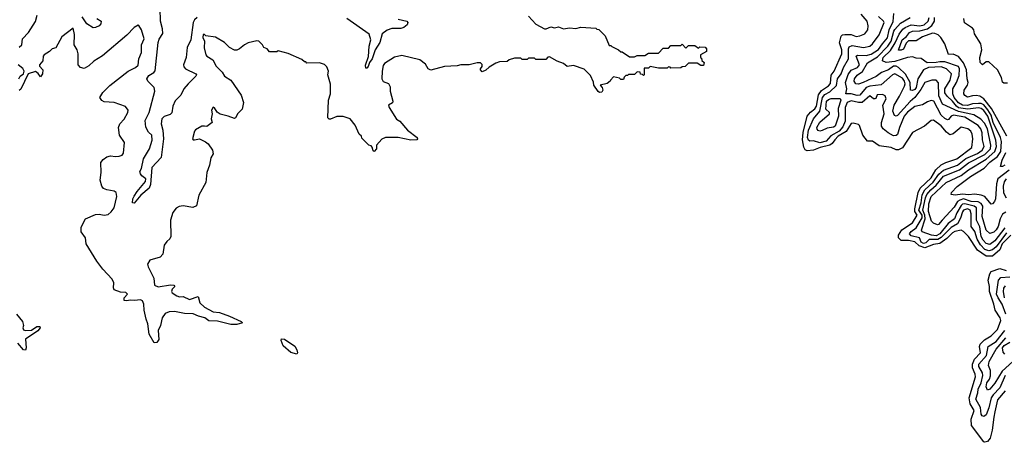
# Model space of a CAD drawing. Extents: x 2386423 to 2568864, y 578392 to 761999.
# Tile 234 of 256: x 2445809 to 2453680, y 700011 to 703387. Entities that reach past the tile are written whole.
import ezdxf

# ---------------------------------------------------------------- set-up
doc = ezdxf.new("R2010")
doc.units = 0

msp = doc.modelspace()

# ---------------------------------------------------------------- linework, layer by layer
at = {"layer": '0CON05XD'}
for points in [[(2447226.7, 703403.3), (2447205.8, 703385), (2447195.5, 703364.5), (2447177.5, 703225), (2447148.5, 703165), (2447140, 703085), (2447118, 703025), (2447120.5, 703010.5), (2447133.3, 702995), (2447216.2, 702955), (2447221.2, 702945), (2447218, 702935), (2447154.6, 702875.4), (2447121.2, 702835), (2447096.7, 702785), (2447051.7, 702738.3), (2447033.3, 702695), (2447025, 702642.5), (2447010.7, 702629.3), (2446965, 702614), (2446946, 702595), (2446939.2, 702555), (2446953.5, 702505), (2446957.3, 702435), (2446938.6, 702285), (2446864, 702205), (2446855, 702070), (2446845, 702042), (2446776.7, 701985), (2446725, 701920), (2446710, 701925), (2446712.5, 701955), (2446723.6, 701976.4), (2446746.7, 702015), (2446813.8, 702095), (2446816.7, 702115), (2446785, 702140), (2446773.3, 702155), (2446770, 702175), (2446781.2, 702198.8), (2446798.1, 702275), (2446847.5, 702355), (2446868.1, 702425), (2446864, 702464), (2446839.3, 702489.3), (2446817.7, 702527.7), (2446812.3, 702582.3), (2446844.2, 702645), (2446889.5, 702815), (2446885, 702846.2), (2446832, 702895), (2446825.8, 702915), (2446840.2, 702939.8), (2446881.2, 702965), (2446890.9, 702979.1), (2446915.6, 703205), (2446925, 703231.2), (2446954.1, 703275.9), (2446951.4, 703315), (2446934.4, 703375), (2446932.5, 703475)], [(2445805, 703166.2), (2445826.7, 703185), (2445832.5, 703235), (2445880, 703285), (2445936.4, 703373.6), (2445947.7, 703422.3)], [(2449877.5, 703415), (2449935, 703351.2), (2450005, 703313.3), (2450017, 703313), (2450055, 703330), (2450085, 703322.5), (2450115, 703330), (2450155, 703312.5), (2450205, 703322.5), (2450255, 703317.5), (2450295, 703327.5), (2450415, 703320), (2450421.7, 703311.7), (2450438.3, 703308.3), (2450488.3, 703258.3), (2450521.7, 703181.7), (2450535, 703180), (2450541.7, 703171.7), (2450597, 703147), (2450615, 703130), (2450625, 703130), (2450685, 703090), (2450725, 703090), (2450745, 703100), (2450805, 703100), (2450835, 703120), (2450915, 703120), (2450951.7, 703158.3), (2450995, 703160), (2451015, 703180), (2451095, 703180), (2451105, 703190), (2451135, 703160), (2451155, 703180), (2451205, 703180), (2451235, 703160), (2451245, 703170), (2451288.3, 703168.3), (2451300, 703155), (2451298.3, 703131.7), (2451250, 703105), (2451250, 703085), (2451258.3, 703078.3), (2451261.7, 703061.7), (2451280, 703045), (2451275, 703020), (2451255, 703020), (2451225, 703040), (2451155, 703040), (2451128.3, 703011.7), (2451105, 703010), (2451095, 703002.5), (2451015, 703000), (2451008.3, 703008.3), (2450995, 703010), (2450985, 703000), (2450915, 703000), (2450848.3, 703011.7), (2450835, 703000), (2450801.7, 702998.3), (2450800, 702945), (2450795, 702940), (2450788.3, 702948.3), (2450771.7, 702951.7), (2450768.3, 702968.3), (2450745, 702970), (2450725, 702950), (2450675, 702950), (2450668.3, 702941.7), (2450655, 702940), (2450641.7, 702928.3), (2450635, 702910), (2450615, 702910), (2450605, 702920), (2450555, 702930), (2450532.5, 702905), (2450530, 702895), (2450504, 702876), (2450450, 702865), (2450466, 702846), (2450470, 702825), (2450462.3, 702807.7), (2450445, 702805.8), (2450433.5, 702813.5), (2450397.5, 702865), (2450397, 702887), (2450370.7, 702940.7), (2450320.7, 702990.7), (2450235, 703020), (2450185, 703012.5), (2450155, 703037.5), (2450105, 703056.7), (2450045, 703090), (2450031.7, 703088.3), (2450015, 703070), (2449935, 703070), (2449925, 703080), (2449875, 703080), (2449865, 703070), (2449825, 703070), (2449815, 703080), (2449765, 703080), (2449723, 703067), (2449705, 703052.5), (2449645, 703050), (2449615, 703040), (2449562, 703008), (2449535, 702983.3), (2449505, 702970), (2449493.3, 702985), (2449493.3, 702995), (2449507, 703013), (2449505, 703030), (2449491.7, 703041.7), (2449465, 703043.3), (2449403, 703027), (2449335, 703026.7), (2449305, 703017.5), (2449205, 703013.3), (2449095, 702983.3), (2449075, 702993.3), (2449051.7, 703031.7), (2449007.5, 703065), (2448865, 703101.2), (2448805, 703087.5), (2448725, 703037.5), (2448715, 703020), (2448706.2, 702975), (2448703.3, 702915), (2448715, 702892.5), (2448756.1, 702876.1), (2448771.7, 702851.7), (2448770, 702815), (2448792.5, 702735), (2448788.3, 702721.7), (2448757.5, 702705), (2448763.3, 702685), (2448822.3, 702592.3), (2448846.7, 702575), (2448910, 702505), (2448986.2, 702445), (2448990, 702435), (2448983.3, 702426.7), (2448935, 702425.7), (2448833.6, 702446.4), (2448733.6, 702446.4), (2448705, 702432.5), (2448660, 702385), (2448661.2, 702355), (2448643.6, 702333.6), (2448635, 702340), (2448627.5, 702367.5), (2448618.3, 702378.3), (2448600, 702385), (2448545, 702440), (2448540, 702455), (2448523, 702473), (2448490, 702545), (2448450, 702595), (2448395, 702612.5), (2448345, 702612.5), (2448293, 702593), (2448283, 702593), (2448273, 702603), (2448276.7, 702745), (2448293.3, 702795), (2448293, 702873), (2448272.5, 702945), (2448276.4, 702976.4), (2448265, 703010), (2448245, 703030), (2448205, 703042.5), (2448105, 703040), (2448095, 703050), (2448085, 703050), (2448065, 703070), (2447955, 703117.5), (2447875, 703137.5), (2447865, 703130), (2447805, 703130), (2447787.5, 703155), (2447760, 703165), (2447750, 703185), (2447720, 703215), (2447705, 703217.5), (2447635, 703202.5), (2447605, 703186.7), (2447565, 703154), (2447545, 703144), (2447526.1, 703143.9), (2447485, 703164.2), (2447445, 703204.3), (2447375, 703246), (2447297, 703257), (2447285, 703267.5), (2447275, 703267.5), (2447273.8, 703245), (2447286.2, 703215), (2447283, 703163), (2447296.2, 703105), (2447304.2, 703094.2), (2447354, 703065), (2447380, 703015), (2447427.4, 702967.4), (2447445.4, 702935.4), (2447496.9, 702905), (2447578.9, 702785), (2447598.9, 702725), (2447587, 702673), (2447552.6, 702637.4), (2447535, 702603.3), (2447525, 702596.2), (2447475, 702616.7), (2447411.1, 702631.1), (2447387.5, 702647.5), (2447365, 702683.8), (2447355, 702686.7), (2447342.9, 702665), (2447346.2, 702635), (2447340, 702595), (2447347.5, 702565), (2447305.9, 702534.1), (2447285, 702537.5), (2447265, 702536.7), (2447215, 702506.2), (2447206, 702495), (2447190, 702435), (2447195, 702427.5), (2447205, 702426.7), (2447245, 702433.8), (2447295, 702410), (2447316, 702395), (2447351.4, 702345), (2447354.2, 702315), (2447337.5, 702282.5), (2447325.5, 702225), (2447303.9, 702166.1), (2447295.5, 702085), (2447241.4, 701985), (2447221.2, 701898.8), (2447194.1, 701885.9), (2447115, 701898.6), (2447084.3, 701895.7), (2447058.8, 701881.2), (2447034.2, 701845.8), (2447014, 701785), (2447017.5, 701655), (2447008, 701635), (2446984, 701615), (2446964, 701585), (2446952, 701515), (2446931.2, 701488.8), (2446850, 701465), (2446831.4, 701435), (2446835, 701413.3), (2446882.4, 701322.4), (2446886.2, 701265), (2446915, 701252.5), (2447015, 701268), (2447040, 701265), (2447050, 701255), (2447027, 701233), (2447022.5, 701215), (2447027.5, 701205), (2447065, 701180), (2447085, 701173.8), (2447115, 701176.7), (2447165, 701151.2), (2447236.4, 701176.4), (2447250, 701125), (2447285, 701090.8), (2447355, 701053.3), (2447405, 701048.8), (2447485, 701019.5), (2447580, 700975), (2447590, 700965), (2447545, 700952.5), (2447497, 700953), (2447389.4, 700979.4), (2447321.1, 700981.1), (2447290, 701005), (2447237.8, 701017.8), (2447195, 701037.5), (2447125, 701040.5), (2447045, 701055.6), (2447005, 701052.5), (2446970.8, 701039.2), (2446947.5, 701005), (2446934.3, 700945), (2446916, 700905), (2446920.8, 700830.8), (2446905, 700808), (2446885, 700806.2), (2446842.5, 700875), (2446833, 700957), (2446818.8, 700995), (2446803.8, 701065), (2446800, 701115), (2446790.5, 701140.5), (2446775, 701150), (2446725.6, 701144.4), (2446692.5, 701147.5), (2446665, 701140), (2446645, 701143.3), (2446643.3, 701165), (2446670, 701195), (2446656.4, 701206.4), (2446615, 701210), (2446565, 701230), (2446560, 701245), (2446562.5, 701285), (2446547.5, 701315), (2446472.7, 701392.7), (2446425, 701458.8), (2446340.9, 701595), (2446335.8, 701645), (2446300.8, 701690.8), (2446300.8, 701729.2), (2446335, 701795.8), (2446415, 701831.4), (2446445, 701833.1), (2446485, 701824.3), (2446515, 701830), (2446539.4, 701850.6), (2446564.5, 701885), (2446584.4, 701975), (2446578.9, 702005), (2446565, 702016.5), (2446505, 702026.7), (2446478, 702038), (2446466.3, 702056.3), (2446451.1, 702105), (2446459.5, 702165), (2446458.1, 702245), (2446475, 702270.8), (2446505, 702290.6), (2446535, 702298.6), (2446575, 702292.9), (2446604.3, 702295.7), (2446626.7, 702305), (2446639.5, 702320.5), (2446647.1, 702405), (2446605.7, 702465), (2446598.8, 702525), (2446610, 702555), (2446645, 702592.5), (2446673.3, 702645), (2446676.7, 702665), (2446655, 702692.5), (2446565, 702726.2), (2446485, 702730), (2446465, 702742.5), (2446450, 702765), (2446474.2, 702805.8), (2446529.7, 702860.3), (2446675, 702976), (2446735, 703006), (2446755.7, 703024.3), (2446762, 703075), (2446783.6, 703123.6), (2446783.8, 703185), (2446804, 703235), (2446783.3, 703305), (2446760.7, 703340.7)], [(2446426.7, 703395), (2446460, 703375), (2446457.5, 703355), (2446445, 703337.5), (2446415, 703323.3), (2446395, 703322.5), (2446345, 703353.3), (2446309.5, 703409.5)], [(2448902.5, 703375), (2448911.2, 703365), (2448906, 703345), (2448880, 703325), (2448855, 703317.1), (2448782.5, 703317.5), (2448747.4, 703302.6), (2448706.7, 703275), (2448686.7, 703205), (2448650.8, 703145), (2448627.1, 703075), (2448605.7, 703045), (2448595, 703013.8), (2448585, 703000), (2448575, 703000), (2448572.9, 703022.9), (2448596.2, 703093.8), (2448601.5, 703175), (2448616.2, 703225), (2448601.5, 703271.5), (2448425, 703396.4)], [(2448835, 703390), (2448902.5, 703375)], [(2453732.5, 701665), (2453663.5, 701595), (2453642.9, 701547.1), (2453585, 701497.1), (2453535, 701498.9), (2453465.9, 701545.9), (2453394.5, 701655), (2453355, 701695.6), (2453335.4, 701705.4), (2453285, 701695.3), (2453266.9, 701685), (2453221.1, 701638.9), (2453165, 701598.6), (2453115, 701591.8), (2453045, 701565.6), (2452999.7, 701579.7), (2452965, 701612.2), (2452913.6, 701623.6), (2452855, 701622.2), (2452833.6, 701645), (2452834.7, 701665.3), (2452861.1, 701708.9), (2452945, 701764.6), (2452982.2, 701825), (2452966, 701855), (2452964.7, 701875), (2452991.6, 702005), (2453008.6, 702041.4), (2453095, 702124), (2453133.1, 702186.9), (2453175, 702228.5), (2453212.9, 702247.1), (2453300.5, 702275), (2453421.5, 702365), (2453429.1, 702435), (2453423.6, 702473.6), (2453412.9, 702495), (2453388.8, 702515), (2453335, 702526.9), (2453270, 702475), (2453245, 702468), (2453217.4, 702487.4), (2453175, 702539.5), (2453115, 702584), (2453095, 702582), (2453041.2, 702535), (2452946.7, 702485), (2452866.4, 702363.6), (2452835, 702346.9), (2452815, 702346.9), (2452775, 702364.5), (2452680.4, 702380.4), (2452625, 702416.9), (2452586.9, 702416.9), (2452547.8, 702465), (2452522.8, 702542.8), (2452515, 702550), (2452471.3, 702561.3), (2452455, 702557.8), (2452416.1, 702493.9), (2452353.1, 702455), (2452326.1, 702426.1), (2452303.4, 702396.6), (2452285, 702383.5), (2452207.5, 702365), (2452155, 702344.1), (2452105, 702340), (2452088.1, 702348.1), (2452077.4, 702367.4), (2452067.8, 702427.8), (2452071, 702485), (2452105.3, 702615), (2452131.5, 702648.5), (2452165, 702673.9), (2452177.9, 702695), (2452193.8, 702786.2), (2452219.2, 702820.8), (2452275, 702858), (2452291.7, 702878.3), (2452296.2, 702943.8), (2452319.6, 702975), (2452380.8, 703115), (2452380, 703145), (2452362.1, 703202.1), (2452376, 703254), (2452385.4, 703264.6), (2452405, 703268.5), (2452455, 703267.3), (2452495, 703252.7), (2452525, 703256.7), (2452565, 703274.4), (2452588.1, 703305), (2452592.1, 703337.9), (2452583.5, 703375), (2452535, 703431.4)], [(2453329.5, 701800.5), (2453306.8, 701755), (2453254.1, 701725.9), (2453175, 701645.9), (2453148.6, 701631.4), (2453079.8, 701630.2), (2453052.8, 701605), (2453035, 701598.5), (2453015, 701610), (2453000.8, 701645), (2452935, 701659.7), (2452921.6, 701675), (2452935, 701694.3), (2452974.8, 701725.2), (2453023.2, 701805), (2453022.8, 701825), (2452997.4, 701865), (2453015.4, 701925), (2453022.5, 701987.5), (2453045, 702028.7), (2453111.4, 702088.6), (2453156.8, 702153.2), (2453195, 702184.7), (2453305, 702225.7), (2453372.6, 702277.4), (2453465, 702318.4), (2453502.3, 702345), (2453519.2, 702375), (2453505.8, 702425.8), (2453503.6, 702483.6), (2453493.4, 702515), (2453471.4, 702541.4), (2453365, 702607.3), (2453274.7, 702625.3), (2453255, 702615.6), (2453235, 702590.6), (2453225, 702587.8), (2453205, 702596.4), (2453174.7, 702625), (2453115.5, 702735), (2453095, 702742.2), (2453065, 702731.1), (2453025, 702705.6), (2452965, 702693.8), (2452905, 702649.2), (2452880.3, 702615), (2452841.2, 702525), (2452825, 702470), (2452815, 702460.6), (2452795, 702459.4), (2452751.7, 702481.7), (2452711.2, 702515), (2452697.3, 702537.3), (2452697.1, 702565), (2452720, 702635), (2452709.2, 702705), (2452736, 702755), (2452727.8, 702777.8), (2452705, 702789.4), (2452663.5, 702786.5), (2452653.3, 702756.7), (2452646.2, 702753.8), (2452634.3, 702754.3), (2452605, 702777.5), (2452545, 702726.1), (2452515.2, 702725.2), (2452455, 702738.4), (2452425, 702724.5), (2452408.6, 702685), (2452408.7, 702575), (2452390.2, 702529.8), (2452360.5, 702495), (2452292.1, 702457.9), (2452255, 702416.2), (2452205, 702403.2), (2452155, 702418.5), (2452125, 702417.1), (2452114.8, 702424.8), (2452106.7, 702445), (2452113.8, 702505), (2452154.7, 702595), (2452205, 702655.5), (2452225.7, 702765), (2452245, 702787.9), (2452285, 702810.8), (2452337.6, 702862.4), (2452346.7, 702915), (2452375.2, 702954.8), (2452395.7, 703004.3), (2452435.7, 703074.3), (2452434, 703155), (2452440.2, 703169.8), (2452465, 703181.5), (2452555, 703164.6), (2452604.6, 703175.4), (2452625, 703193.1), (2452680.5, 703265), (2452720, 703365), (2452715, 703376.2), (2452673.1, 703413.1)], [(2453685, 701722.9), (2453605, 701620), (2453565, 701590.9), (2453535, 701598.4), (2453511.4, 701625), (2453495.2, 701655.2), (2453485, 701731.4), (2453458.4, 701785), (2453457.3, 701885), (2453437.8, 701897.8), (2453365, 701916.7), (2453346.9, 701913.1), (2453335, 701902.2), (2453300, 701845), (2453281.9, 701795), (2453230.9, 701759.1), (2453165.7, 701675), (2453135, 701660.7), (2453097.1, 701665), (2453022.9, 701692.9), (2453016.7, 701705), (2453046.4, 701795), (2453043.9, 701825), (2453029.6, 701865), (2453050, 701965), (2453060.7, 701989.3), (2453093.2, 702026.8), (2453135.1, 702064.9), (2453195, 702135.8), (2453321.3, 702188.7), (2453395, 702243.2), (2453525, 702309.3), (2453569.2, 702355), (2453573.3, 702385), (2453544.8, 702515), (2453521.3, 702561.3), (2453492.4, 702592.4), (2453436.7, 702626.7), (2453313.3, 702653.3), (2453185, 702711.5), (2453157.8, 702777.8), (2453155, 702882.5), (2453136.2, 702905), (2453100, 702905), (2453045, 702886), (2453011.7, 702828.3), (2452963.9, 702765), (2452927.1, 702732.9), (2452825, 702621.8), (2452815, 702616.4), (2452801.3, 702621.3), (2452789.7, 702655), (2452800.3, 702705), (2452842.7, 702775), (2452882.9, 702855), (2452887.5, 702875), (2452882.7, 702895), (2452865, 702918.8), (2452805, 702953.8), (2452785, 702946.4), (2452695, 702865.5), (2452605, 702856.4), (2452575.2, 702844.8), (2452525, 702784.6), (2452505, 702780), (2452455, 702794.1), (2452413.3, 702795), (2452420, 702835), (2452410, 702885), (2452432.2, 702947.8), (2452455.3, 702984.7), (2452505.7, 703005), (2452523.6, 703025), (2452495.7, 703095), (2452505.6, 703104.4), (2452575, 703101.7), (2452615, 703112.5), (2452675, 703149.7), (2452706.8, 703193.2), (2452745, 703241.5), (2452758.3, 703305), (2452792.7, 703372.7), (2452796.4, 703435)], [(2453691.7, 701848.3), (2453666.1, 701833.9), (2453647.1, 701795), (2453632, 701735), (2453615, 701707.5), (2453595, 701689.5), (2453565, 701678.6), (2453535, 701704.2), (2453501.8, 701815), (2453507.1, 701897.1), (2453495, 701919.3), (2453472, 701932), (2453415, 701933.2), (2453355, 701954.5), (2453324.6, 701945), (2453306.5, 701933.5), (2453280.1, 701889.9), (2453184.4, 701785), (2453155, 701750), (2453145, 701748.8), (2453115, 701760.8), (2453098.3, 701778.3), (2453074.7, 701855), (2453077.6, 701915), (2453096.1, 701975), (2453215, 702085.4), (2453335, 702142.4), (2453395, 702188.1), (2453535, 702272.4), (2453604.2, 702335), (2453617.2, 702375), (2453611, 702425), (2453547.7, 702615), (2453515, 702662.6), (2453495, 702677), (2453475, 702681.9), (2453389, 702671), (2453315, 702682.7), (2453297, 702695), (2453265, 702735.7), (2453222.1, 702775), (2453205, 702802.5), (2453205.3, 702835), (2453247.3, 702905), (2453257.7, 702955), (2453217.8, 702995), (2453175, 703011.4), (2453075, 703004.8), (2453035, 702986.3), (2452988.8, 702915), (2452974.7, 702845), (2452965, 702830.4), (2452945, 702820.4), (2452931.1, 702825), (2452927.1, 702885), (2452890.8, 702950.8), (2452835.2, 703005.2), (2452815, 703016.7), (2452795, 703014.3), (2452755, 702987.4), (2452698.5, 702965), (2452656.3, 702933.7), (2452551.4, 702885), (2452515, 702871.8), (2452494, 702875), (2452480.6, 702895), (2452483.5, 702915), (2452505, 702943.5), (2452546.7, 702973.3), (2452587.1, 703042.9), (2452665, 703089.2), (2452747.6, 703175), (2452774.8, 703215), (2452795.8, 703294.2), (2452805, 703309.1), (2452850.5, 703359.5), (2452928, 703405)], [(2453718, 702185), (2453628.5, 702115), (2453617.2, 702075), (2453610, 701955), (2453602.9, 701935), (2453585, 701916), (2453575, 701913.3), (2453525, 701974.4), (2453496, 701986), (2453445, 701992.9), (2453395, 701987.9), (2453345, 701992.8), (2453286, 701986), (2453255, 701990), (2453256.7, 702005), (2453304.3, 702055), (2453410.6, 702135), (2453518.9, 702201.1), (2453565, 702247.4), (2453625, 702293.2), (2453651, 702335), (2453657.5, 702415), (2453650.8, 702445), (2453591.2, 702565), (2453573.7, 702625), (2453547.9, 702667.9), (2453515, 702705.6), (2453495, 702716.5), (2453475, 702718.4), (2453425, 702714.4), (2453385, 702702.3), (2453345.8, 702705), (2453315, 702723.1), (2453279.3, 702765), (2453268.8, 702795), (2453267.3, 702835), (2453297.5, 702885), (2453319.9, 702940.1), (2453323.1, 702993.1), (2453315, 703011.8), (2453205, 703051), (2453165, 703051), (2453135, 703043.6), (2453062.7, 703042.7), (2453015, 703076.9), (2452975, 703078.6), (2452945, 703090), (2452905, 703084.4), (2452805, 703052.8), (2452735, 703044.3), (2452707, 703057), (2452710.7, 703085), (2452768.9, 703141.1), (2452807.7, 703202.3), (2452838.7, 703271.3), (2452869.2, 703310.8), (2452886.7, 703325), (2452935, 703345.8), (2453005, 703338.5), (2453040.5, 703345), (2453071.2, 703375), (2453078.4, 703405)], [(2453700, 702455), (2453576.3, 702676.3), (2453515, 702754.1), (2453485, 702776.8), (2453455, 702782.1), (2453425, 702777.3), (2453385, 702768.1), (2453365, 702780), (2453357.1, 702795), (2453360, 702825), (2453386.7, 702865), (2453391.1, 702885), (2453381.8, 702915), (2453377.3, 702985), (2453352.5, 703042.5), (2453315, 703092), (2453271.7, 703111.7), (2453235, 703110), (2453203.6, 703193.6), (2453173.3, 703245), (2453150, 703265), (2453125, 703276.9), (2453105, 703277.9), (2453025, 703250.6), (2452975, 703216.9), (2452915, 703219.2), (2452895, 703200), (2452875, 703152), (2452855, 703142.5), (2452834.3, 703144.3), (2452863.9, 703225), (2452898, 703252), (2452921.5, 703285), (2452945, 703295.9), (2453005, 703298.6), (2453065, 703313.1), (2453100.5, 703339.5), (2453122.5, 703375), (2453121, 703405)], [(2453705, 702878.6), (2453675, 702880), (2453665, 702887.5), (2453656.7, 702925), (2453625, 702987.5), (2453555, 703050), (2453535, 703050), (2453505, 703026.7), (2453486.7, 703045), (2453484, 703085), (2453500, 703145), (2453492, 703195), (2453443, 703273), (2453436, 703305), (2453425, 703320), (2453361.7, 703361.7), (2453357.5, 703395)], [(2446760.7, 703340.7), (2446755, 703343.3), (2446723.8, 703325), (2446665.7, 703264.3), (2446471.3, 703098.7), (2446400.8, 703055), (2446362.6, 703017.4), (2446325, 702997.1), (2446295, 703005.8), (2446276.9, 703026.9), (2446275.6, 703115), (2446266.9, 703145), (2446244.4, 703185), (2446247.8, 703267.8), (2446235, 703320), (2446145, 703250), (2446097.7, 703162.3), (2446067.5, 703155), (2446047.3, 703132.7), (2446004, 703106), (2445996.7, 703095), (2445995, 703057.5), (2445967.5, 703025), (2445967.5, 703015), (2445994, 702985), (2445991.2, 702955), (2445975, 702930), (2445957.7, 702957.7), (2445935, 702972.5), (2445876.4, 702953.6), (2445816.9, 702833.1), (2445805, 702820)], [(2445803.1, 702915), (2445813.2, 702936.8), (2445840, 702955), (2445843.3, 702975), (2445835, 702997.5), (2445796.4, 703026.4)], [(2452205, 702496), (2452191.7, 702501.7), (2452182.7, 702512.7), (2452182.5, 702525), (2452205, 702568.1), (2452282.5, 702635), (2452282.5, 702645), (2452253.1, 702673.1), (2452258.5, 702735), (2452275, 702749.5), (2452295, 702756.7), (2452367.7, 702757.7), (2452373.8, 702745), (2452352.1, 702677.9), (2452354.4, 702615), (2452327.1, 702535), (2452315, 702527.1), (2452265, 702520), (2452225, 702501.4), (2452205, 702496)], [(2453685, 702225.6), (2453665, 702214.4), (2453650, 702215), (2453664, 702265), (2453691.9, 702325)], [(2453695.8, 702114.2), (2453677.9, 702092.1), (2453672.1, 702057.9), (2453674.7, 702004.7), (2453694.6, 701965)], [(2453696.2, 701683.8), (2453615, 701571.7), (2453585, 701548.4), (2453555, 701540), (2453525, 701550.2), (2453488.6, 701588.6), (2453463.7, 701633.7), (2453444.7, 701695), (2453414.3, 701734.3), (2453416.2, 701836.2), (2453408.2, 701865), (2453385, 701876.7), (2453355, 701866), (2453345, 701851.4), (2453329.5, 701800.5)], [(2453688, 700422), (2453625, 700350.8), (2453605.3, 700255), (2453595, 700212.5), (2453583.4, 700106.6), (2453566.2, 700045), (2453545, 700017.1), (2453525, 700010.8), (2453515, 700014), (2453417.5, 700145), (2453414.4, 700195), (2453440, 700265), (2453408.3, 700318.3), (2453399.7, 700365), (2453448.5, 700535), (2453446.8, 700555), (2453426.4, 700606.4), (2453425.9, 700635), (2453441.8, 700675), (2453489.6, 700725), (2453481.8, 700775), (2453485.9, 700794.1), (2453520.6, 700829.4), (2453575, 700861.1), (2453625, 700913.1), (2453653.5, 700985), (2453646.9, 701005), (2453607.5, 701065), (2453597.1, 701115), (2453561.5, 701215), (2453561.9, 701255), (2453550.4, 701305), (2453563.2, 701356.8), (2453575.3, 701374.7), (2453645, 701398.8), (2453695, 701384.1)], [(2453691.8, 701035), (2453661.6, 701115), (2453629.7, 701165), (2453618.4, 701195), (2453633.2, 701306.8), (2453652, 701328), (2453725, 701333.3)], [(2453681.6, 701165), (2453673.2, 701215), (2453677.5, 701242.5), (2453688.3, 701261.7)], [(2445783.3, 701035), (2445831.2, 700975), (2445840, 700945), (2445833.3, 700925), (2445840.5, 700910.5), (2445855, 700903.8), (2445902.3, 700907.7), (2445945, 700936.7), (2445970, 700935), (2445972.5, 700925), (2445955, 700900), (2445854.2, 700835.8), (2445860, 700765), (2445855, 700747.5), (2445840.5, 700750.5), (2445795, 700802.5)], [(2453686.8, 700543.2), (2453643.3, 700446.7), (2453589.9, 700390.1), (2453574.1, 700365), (2453556, 700285), (2453535, 700230.8), (2453515, 700217.5), (2453502.7, 700222.7), (2453496.1, 700236.1), (2453490.8, 700289.2), (2453453.1, 700355), (2453469.4, 700405), (2453472.3, 700435), (2453495, 700487.1), (2453509.5, 700545), (2453506.7, 700566.7), (2453475.3, 700615), (2453476.5, 700635), (2453537.3, 700705), (2453550.4, 700775), (2453614.8, 700815.2), (2453684.2, 700905)], [(2448025, 700714), (2447975, 700729.4), (2447915, 700780.8), (2447900, 700825), (2447903, 700837), (2447925, 700834.4), (2448007.6, 700777.6), (2448025, 700750), (2448029.4, 700725), (2448025, 700714)], [(2453747.5, 700655), (2453662.2, 700577.8), (2453605, 700484.5), (2453565.2, 700434.8), (2453545, 700426.2), (2453534.6, 700455), (2453539.3, 700485), (2453560.8, 700515), (2453568.9, 700541.1), (2453569.8, 700585), (2453553.1, 700625), (2453559.3, 700655), (2453614.2, 700755), (2453691.8, 700845)], [(2453684.5, 700714.5), (2453670.2, 700730.2), (2453666.6, 700765), (2453677.7, 700785), (2453725, 700810.7)]]:
    msp.add_lwpolyline(points, dxfattribs=at)

doc.saveas('drawing.dxf')
